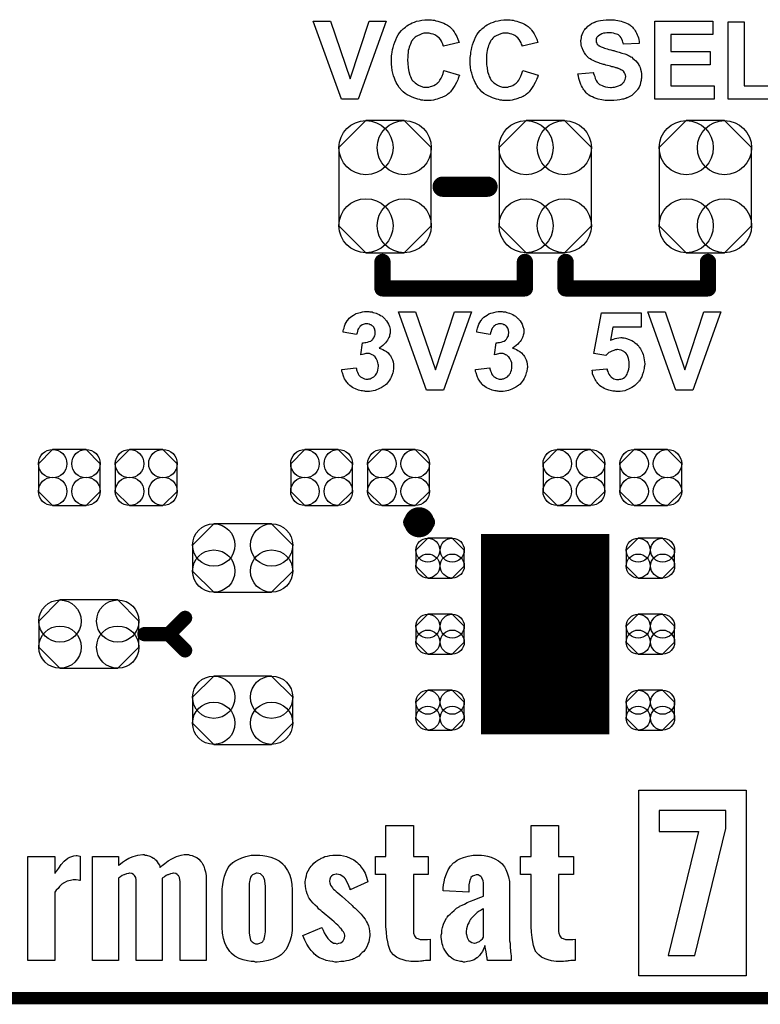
# Model space of a CAD drawing. Extents: x -0.07 to 0.95, y -0.15 to 2.1.
# Tile 2 of 23: x 0.19 to 0.56, y -0.15 to 0.33. Entities that reach past the tile are written whole.
import ezdxf

# ---------------------------------------------------------------- set-up
doc = ezdxf.new("R2010")
doc.units = 0
doc.layers.get('0').update_dxf_attribs({"linetype": 'CONTINUOUS'})
for name, color, linetype in [('gko', 6, 'CONTINUOUS'), ('gto', 2, 'CONTINUOUS'), ('gts', 1, 'CONTINUOUS')]:
    doc.layers.add(name, color=color, linetype=linetype)

# ---------------------------------------------------------------- blocks, each defined once
blk = doc.blocks.new('D38')
at = {"const_width": 0.005}
blk.add_lwpolyline([(-0.0025, 0, 1), (0.0025, 0, 1)], format="xyb", close=True, dxfattribs=at)
blk = doc.blocks.new('D79')
at = {"const_width": 0.00395}
blk.add_lwpolyline([(-0.001975, 0, 1), (0.001975, 0, 1)], format="xyb", close=True, dxfattribs=at)
blk = doc.blocks.new('D81')
at = {"const_width": 0.004}
blk.add_lwpolyline([(-0.002, 0, 1), (0.002, 0, 1)], format="xyb", close=True, dxfattribs=at)
blk = doc.blocks.new('D82')
at = {"const_width": 0.0035}
blk.add_lwpolyline([(-0.00175, 0, 1), (0.00175, 0, 1)], format="xyb", close=True, dxfattribs=at)
blk = doc.blocks.new('D54')
at = {"const_width": 0.0984}
blk.add_lwpolyline([(-0.0315, 0), (0.0315, 0)], dxfattribs=at)
blk = doc.blocks.new('D84')
blk.add_lwpolyline([(-0.0152, 0.0068), (-0.0152, -0.0068), (-0.0082, -0.0138), (0.0082, -0.0138), (0.0152, -0.0068), (0.0152, 0.0068), (0.0082, 0.0138), (-0.0082, 0.0138)], close=True)
for centre in [(-0.0082, 0.0068), (0.0082, 0.0068), (-0.0082, -0.0068), (0.0082, -0.0068)]:
    blk.add_circle(centre, 0.007)
blk = doc.blocks.new('D87')
blk.add_lwpolyline([(-0.0142, -0.0168), (0.0142, -0.0168), (0.0246, -0.0064), (0.0246, 0.0064), (0.0142, 0.0168), (-0.0142, 0.0168), (-0.0246, 0.0064), (-0.0246, -0.0064)], close=True)
for centre in [(-0.0142, 0.0064), (0.0142, 0.0064), (-0.0142, -0.0064), (0.0142, -0.0064)]:
    blk.add_circle(centre, 0.0104)
blk = doc.blocks.new('D88')
blk.add_lwpolyline([(-0.006, -0.0098), (0.006, -0.0098), (0.0119, -0.0039), (0.0119, 0.0039), (0.006, 0.0098), (-0.006, 0.0098), (-0.0119, 0.0039), (-0.0119, -0.0039)], close=True)
for centre in [(-0.006, 0.0039), (0.006, 0.0039), (-0.006, -0.0039), (0.006, -0.0039)]:
    blk.add_circle(centre, 0.0059)
blk = doc.blocks.new('D89')
blk.add_lwpolyline([(-0.0227, 0.0192), (-0.0227, -0.0192), (-0.0094, -0.0325), (0.0094, -0.0325), (0.0227, -0.0192), (0.0227, 0.0192), (0.0094, 0.0325), (-0.0094, 0.0325)], close=True)
for centre in [(-0.0094, 0.0192), (0.0094, 0.0192), (-0.0094, -0.0192), (0.0094, -0.0192)]:
    blk.add_circle(centre, 0.0133)

msp = doc.modelspace()

# ---------------------------------------------------------------- linework, layer by layer
at = {"layer": 'gko', "color": 6, "const_width": 0.006}
msp.add_lwpolyline([(-0.05, -0.15), (0.85, -0.15)], dxfattribs=at)
at = {"layer": 'gto', "color": 2}
for points in [[(0.3581, 0.292), (0.3498, 0.292), (0.336, 0.3304), (0.3444, 0.3304), (0.3541, 0.302), (0.3635, 0.3304), (0.3718, 0.3304), (0.3581, 0.292)], [(0.3934, 0.3311), (0.3941, 0.331), (0.3947, 0.3309), (0.3955, 0.3308), (0.3963, 0.3306), (0.3972, 0.3304), (0.3982, 0.3301), (0.3991, 0.3298), (0.4001, 0.3294), (0.401, 0.3289), (0.4019, 0.3284), (0.4029, 0.3277), (0.4037, 0.327), (0.4038, 0.327), (0.4038, 0.3269), (0.404, 0.3267), (0.4042, 0.3265), (0.4044, 0.3262), (0.4046, 0.3259), (0.4052, 0.3251), (0.4058, 0.3241), (0.4065, 0.3229), (0.4071, 0.3215), (0.4077, 0.3199), (0.4, 0.3181), (0.4, 0.3181), (0.3999, 0.3182), (0.3999, 0.3184), (0.3998, 0.3186), (0.3997, 0.3191), (0.3994, 0.3198), (0.399, 0.3205), (0.3985, 0.3213), (0.3978, 0.3221), (0.3971, 0.3227), (0.397, 0.3228), (0.3967, 0.323), (0.3963, 0.3233), (0.3957, 0.3236), (0.3949, 0.324), (0.394, 0.3242), (0.393, 0.3245), (0.3919, 0.3245), (0.3915, 0.3245), (0.3912, 0.3245), (0.3908, 0.3244), (0.3904, 0.3244), (0.3894, 0.3241), (0.3883, 0.3237), (0.3872, 0.3232), (0.3866, 0.3229), (0.386, 0.3225), (0.3855, 0.322), (0.385, 0.3214), (0.385, 0.3214), (0.3848, 0.3212), (0.3847, 0.3211), (0.3846, 0.3208), (0.3843, 0.3205), (0.3841, 0.3201), (0.3839, 0.3196), (0.3837, 0.319), (0.3834, 0.3184), (0.3832, 0.3176), (0.383, 0.3168), (0.3827, 0.3159), (0.3826, 0.3149), (0.3825, 0.3139), (0.3824, 0.3127), (0.3823, 0.3114), (0.3823, 0.3114), (0.3823, 0.3111), (0.3823, 0.3107), (0.3824, 0.3103), (0.3824, 0.3096), (0.3825, 0.3089), (0.3826, 0.3082), (0.3827, 0.3074), (0.383, 0.3057), (0.3835, 0.3039), (0.3837, 0.3031), (0.3841, 0.3023), (0.3845, 0.3016), (0.385, 0.301), (0.385, 0.3009), (0.3851, 0.3009), (0.3852, 0.3007), (0.3855, 0.3005), (0.386, 0.3), (0.3868, 0.2995), (0.3877, 0.2989), (0.3889, 0.2984), (0.3902, 0.298), (0.3909, 0.298), (0.3917, 0.2979), (0.392, 0.2979), (0.3922, 0.298), (0.3928, 0.298), (0.3936, 0.2982), (0.3943, 0.2984), (0.3952, 0.2988), (0.3961, 0.2992), (0.397, 0.2999), (0.3971, 0.3), (0.3974, 0.3003), (0.3978, 0.3007), (0.3982, 0.3014), (0.3988, 0.3023), (0.3993, 0.3033), (0.3998, 0.3046), (0.4002, 0.3061), (0.4078, 0.3038), (0.4078, 0.3037), (0.4077, 0.3035), (0.4076, 0.3032), (0.4074, 0.3027), (0.4072, 0.3022), (0.407, 0.3016), (0.4067, 0.3009), (0.4064, 0.3002), (0.4056, 0.2987), (0.4046, 0.2972), (0.4034, 0.2957), (0.4027, 0.295), (0.402, 0.2944), (0.4019, 0.2943), (0.4018, 0.2943), (0.4016, 0.2941), (0.4013, 0.2939), (0.4009, 0.2937), (0.4004, 0.2934), (0.3998, 0.2932), (0.3992, 0.2929), (0.3985, 0.2926), (0.3977, 0.2923), (0.3969, 0.2921), (0.396, 0.2918), (0.3951, 0.2916), (0.394, 0.2914), (0.3929, 0.2914), (0.3918, 0.2913), (0.3914, 0.2913), (0.3911, 0.2914), (0.3905, 0.2914), (0.3899, 0.2915), (0.3891, 0.2916), (0.3883, 0.2918), (0.3873, 0.292), (0.3864, 0.2923), (0.3854, 0.2926), (0.3843, 0.2931), (0.3833, 0.2936), (0.3822, 0.2941), (0.3812, 0.2948), (0.3802, 0.2956), (0.3792, 0.2966), (0.3792, 0.2966), (0.379, 0.2968), (0.3788, 0.2971), (0.3785, 0.2975), (0.3781, 0.298), (0.3777, 0.2987), (0.3772, 0.2994), (0.3768, 0.3003), (0.3763, 0.3013), (0.3759, 0.3023), (0.3755, 0.3035), (0.3751, 0.3048), (0.3748, 0.3062), (0.3746, 0.3077), (0.3744, 0.3092), (0.3744, 0.3109), (0.3744, 0.3109), (0.3744, 0.311), (0.3744, 0.3113), (0.3744, 0.3118), (0.3744, 0.3125), (0.3745, 0.3133), (0.3746, 0.3142), (0.3747, 0.3152), (0.375, 0.3164), (0.3752, 0.3175), (0.3756, 0.3188), (0.376, 0.32), (0.3765, 0.3212), (0.377, 0.3225), (0.3777, 0.3236), (0.3784, 0.3247), (0.3793, 0.3258), (0.3793, 0.3259), (0.3795, 0.326), (0.3798, 0.3263), (0.3802, 0.3266), (0.3807, 0.327), (0.3813, 0.3275), (0.382, 0.328), (0.3828, 0.3285), (0.3837, 0.329), (0.3846, 0.3295), (0.3857, 0.3299), (0.3868, 0.3303), (0.3881, 0.3306), (0.3894, 0.3309), (0.3908, 0.3311), (0.3923, 0.3311), (0.3929, 0.3311), (0.3934, 0.3311)], [(0.4322, 0.3311), (0.4328, 0.331), (0.4335, 0.3309), (0.4342, 0.3308), (0.4351, 0.3306), (0.436, 0.3304), (0.4369, 0.3301), (0.4378, 0.3298), (0.4388, 0.3294), (0.4398, 0.3289), (0.4407, 0.3284), (0.4416, 0.3277), (0.4424, 0.327), (0.4425, 0.327), (0.4426, 0.3269), (0.4427, 0.3267), (0.4429, 0.3265), (0.4431, 0.3262), (0.4433, 0.3259), (0.4439, 0.3251), (0.4446, 0.3241), (0.4452, 0.3229), (0.4458, 0.3215), (0.4464, 0.3199), (0.4387, 0.3181), (0.4387, 0.3181), (0.4387, 0.3182), (0.4387, 0.3184), (0.4386, 0.3186), (0.4384, 0.3191), (0.4381, 0.3198), (0.4377, 0.3205), (0.4372, 0.3213), (0.4366, 0.3221), (0.4358, 0.3227), (0.4357, 0.3228), (0.4355, 0.323), (0.435, 0.3233), (0.4344, 0.3236), (0.4336, 0.324), (0.4327, 0.3242), (0.4317, 0.3245), (0.4306, 0.3245), (0.4302, 0.3245), (0.4299, 0.3245), (0.4296, 0.3244), (0.4291, 0.3244), (0.4282, 0.3241), (0.4271, 0.3237), (0.4259, 0.3232), (0.4253, 0.3229), (0.4247, 0.3225), (0.4242, 0.322), (0.4237, 0.3214), (0.4237, 0.3214), (0.4236, 0.3212), (0.4235, 0.3211), (0.4233, 0.3208), (0.4231, 0.3205), (0.4229, 0.3201), (0.4226, 0.3196), (0.4224, 0.319), (0.4221, 0.3184), (0.4219, 0.3176), (0.4217, 0.3168), (0.4215, 0.3159), (0.4213, 0.3149), (0.4212, 0.3139), (0.4211, 0.3127), (0.4211, 0.3114), (0.4211, 0.3114), (0.4211, 0.3111), (0.4211, 0.3107), (0.4211, 0.3103), (0.4211, 0.3096), (0.4212, 0.3089), (0.4213, 0.3082), (0.4214, 0.3074), (0.4217, 0.3057), (0.4222, 0.3039), (0.4225, 0.3031), (0.4229, 0.3023), (0.4232, 0.3016), (0.4237, 0.301), (0.4237, 0.3009), (0.4238, 0.3009), (0.424, 0.3007), (0.4242, 0.3005), (0.4247, 0.3), (0.4255, 0.2995), (0.4265, 0.2989), (0.4276, 0.2984), (0.429, 0.298), (0.4297, 0.298), (0.4305, 0.2979), (0.4307, 0.2979), (0.431, 0.298), (0.4316, 0.298), (0.4323, 0.2982), (0.4331, 0.2984), (0.434, 0.2988), (0.4348, 0.2992), (0.4357, 0.2999), (0.4358, 0.3), (0.4361, 0.3003), (0.4365, 0.3007), (0.437, 0.3014), (0.4375, 0.3023), (0.438, 0.3033), (0.4385, 0.3046), (0.439, 0.3061), (0.4465, 0.3038), (0.4465, 0.3037), (0.4464, 0.3035), (0.4463, 0.3032), (0.4462, 0.3027), (0.4459, 0.3022), (0.4457, 0.3016), (0.4454, 0.3009), (0.4451, 0.3002), (0.4443, 0.2987), (0.4433, 0.2972), (0.4421, 0.2957), (0.4414, 0.295), (0.4407, 0.2944), (0.4407, 0.2943), (0.4406, 0.2943), (0.4403, 0.2941), (0.44, 0.2939), (0.4396, 0.2937), (0.4391, 0.2934), (0.4386, 0.2932), (0.438, 0.2929), (0.4372, 0.2926), (0.4365, 0.2923), (0.4356, 0.2921), (0.4347, 0.2918), (0.4338, 0.2916), (0.4327, 0.2914), (0.4317, 0.2914), (0.4305, 0.2913), (0.4302, 0.2913), (0.4298, 0.2914), (0.4292, 0.2914), (0.4286, 0.2915), (0.4279, 0.2916), (0.427, 0.2918), (0.4261, 0.292), (0.4251, 0.2923), (0.4241, 0.2926), (0.4231, 0.2931), (0.422, 0.2936), (0.421, 0.2941), (0.4199, 0.2948), (0.4189, 0.2956), (0.418, 0.2966), (0.4179, 0.2966), (0.4178, 0.2968), (0.4175, 0.2971), (0.4172, 0.2975), (0.4169, 0.298), (0.4164, 0.2987), (0.416, 0.2994), (0.4155, 0.3003), (0.4151, 0.3013), (0.4146, 0.3023), (0.4142, 0.3035), (0.4139, 0.3048), (0.4135, 0.3062), (0.4133, 0.3077), (0.4131, 0.3092), (0.4131, 0.3109), (0.4131, 0.3109), (0.4131, 0.311), (0.4131, 0.3113), (0.4131, 0.3118), (0.4131, 0.3125), (0.4133, 0.3133), (0.4134, 0.3142), (0.4135, 0.3152), (0.4137, 0.3164), (0.414, 0.3175), (0.4143, 0.3188), (0.4147, 0.32), (0.4152, 0.3212), (0.4158, 0.3225), (0.4164, 0.3236), (0.4171, 0.3247), (0.418, 0.3258), (0.4181, 0.3259), (0.4183, 0.326), (0.4185, 0.3263), (0.4189, 0.3266), (0.4194, 0.327), (0.42, 0.3275), (0.4207, 0.328), (0.4215, 0.3285), (0.4224, 0.329), (0.4234, 0.3295), (0.4245, 0.3299), (0.4256, 0.3303), (0.4269, 0.3306), (0.4281, 0.3309), (0.4296, 0.3311), (0.431, 0.3311), (0.4317, 0.3311), (0.4322, 0.3311)], [(0.4827, 0.3311), (0.4833, 0.331), (0.484, 0.331), (0.4847, 0.3309), (0.4856, 0.3307), (0.4873, 0.3304), (0.4882, 0.3301), (0.4891, 0.3298), (0.49, 0.3294), (0.4908, 0.329), (0.4916, 0.3285), (0.4923, 0.3279), (0.4924, 0.3279), (0.4925, 0.3277), (0.4927, 0.3276), (0.4929, 0.3274), (0.4932, 0.327), (0.4935, 0.3266), (0.4938, 0.3262), (0.4942, 0.3257), (0.4946, 0.3251), (0.4949, 0.3245), (0.4952, 0.3237), (0.4955, 0.323), (0.4958, 0.3222), (0.496, 0.3213), (0.4962, 0.3204), (0.4962, 0.3194), (0.4885, 0.3191), (0.4885, 0.3192), (0.4885, 0.3192), (0.4883, 0.3196), (0.4882, 0.3201), (0.488, 0.3207), (0.4877, 0.3215), (0.4873, 0.3221), (0.4868, 0.3228), (0.4863, 0.3234), (0.4862, 0.3234), (0.486, 0.3236), (0.4856, 0.3238), (0.4851, 0.324), (0.4844, 0.3242), (0.4836, 0.3245), (0.4826, 0.3246), (0.4814, 0.3247), (0.4809, 0.3247), (0.4802, 0.3246), (0.4795, 0.3245), (0.4787, 0.3244), (0.4778, 0.3241), (0.477, 0.3237), (0.4762, 0.3232), (0.4761, 0.3232), (0.476, 0.3231), (0.4758, 0.3229), (0.4756, 0.3226), (0.4754, 0.3223), (0.4751, 0.3219), (0.475, 0.3214), (0.475, 0.3209), (0.475, 0.3208), (0.475, 0.3206), (0.475, 0.3204), (0.4751, 0.3201), (0.4753, 0.3197), (0.4754, 0.3193), (0.4757, 0.3189), (0.4761, 0.3185), (0.4761, 0.3185), (0.4764, 0.3183), (0.4766, 0.3182), (0.4769, 0.3181), (0.4771, 0.3179), (0.4775, 0.3178), (0.478, 0.3176), (0.4785, 0.3174), (0.4791, 0.3171), (0.4797, 0.3169), (0.4805, 0.3167), (0.4813, 0.3165), (0.4822, 0.3163), (0.4832, 0.316), (0.4832, 0.316), (0.4835, 0.3159), (0.4837, 0.3159), (0.4841, 0.3158), (0.4846, 0.3156), (0.4851, 0.3155), (0.4857, 0.3153), (0.4863, 0.3151), (0.4877, 0.3147), (0.4891, 0.3143), (0.4904, 0.3138), (0.491, 0.3135), (0.4915, 0.3132), (0.4916, 0.3132), (0.4916, 0.3131), (0.492, 0.3129), (0.4925, 0.3126), (0.4931, 0.3121), (0.4937, 0.3116), (0.4945, 0.3109), (0.4952, 0.3101), (0.4958, 0.3093), (0.4958, 0.3091), (0.496, 0.3088), (0.4963, 0.3083), (0.4966, 0.3076), (0.4968, 0.3067), (0.4971, 0.3057), (0.4973, 0.3045), (0.4973, 0.3032), (0.4973, 0.3031), (0.4973, 0.303), (0.4973, 0.3028), (0.4973, 0.3026), (0.4973, 0.3023), (0.4972, 0.3019), (0.4971, 0.3012), (0.4969, 0.3002), (0.4966, 0.2991), (0.4961, 0.298), (0.4955, 0.2969), (0.4955, 0.2969), (0.4953, 0.2968), (0.4951, 0.2965), (0.4947, 0.2959), (0.4941, 0.2953), (0.4934, 0.2946), (0.4925, 0.2939), (0.4915, 0.2933), (0.4902, 0.2927), (0.4902, 0.2927), (0.4901, 0.2926), (0.4899, 0.2926), (0.4896, 0.2924), (0.4893, 0.2923), (0.4889, 0.2922), (0.4885, 0.2921), (0.488, 0.292), (0.4873, 0.2918), (0.4867, 0.2917), (0.4853, 0.2915), (0.4837, 0.2913), (0.4819, 0.2913), (0.4812, 0.2913), (0.4807, 0.2913), (0.4801, 0.2914), (0.4794, 0.2914), (0.4786, 0.2916), (0.4778, 0.2917), (0.476, 0.2921), (0.475, 0.2924), (0.4741, 0.2927), (0.4732, 0.2931), (0.4723, 0.2935), (0.4715, 0.294), (0.4707, 0.2946), (0.4706, 0.2947), (0.4705, 0.2948), (0.4703, 0.2949), (0.4701, 0.2952), (0.4698, 0.2956), (0.4694, 0.2961), (0.469, 0.2966), (0.4686, 0.2971), (0.4683, 0.2978), (0.4679, 0.2985), (0.4675, 0.2993), (0.4671, 0.3002), (0.4668, 0.3012), (0.4665, 0.3022), (0.4663, 0.3033), (0.4661, 0.3045), (0.4736, 0.3052), (0.4736, 0.3052), (0.4737, 0.305), (0.4737, 0.3048), (0.4738, 0.3046), (0.474, 0.3039), (0.4743, 0.3031), (0.4746, 0.3022), (0.4751, 0.3012), (0.4756, 0.3004), (0.4764, 0.2996), (0.4765, 0.2995), (0.4767, 0.2993), (0.4772, 0.299), (0.4779, 0.2987), (0.4787, 0.2984), (0.4796, 0.2981), (0.4807, 0.2979), (0.482, 0.2978), (0.4826, 0.2978), (0.4833, 0.2979), (0.4841, 0.298), (0.485, 0.2982), (0.486, 0.2985), (0.4868, 0.2989), (0.4876, 0.2994), (0.4877, 0.2994), (0.488, 0.2997), (0.4882, 0.3), (0.4886, 0.3004), (0.489, 0.301), (0.4893, 0.3017), (0.4895, 0.3023), (0.4896, 0.3031), (0.4896, 0.3032), (0.4896, 0.3033), (0.4895, 0.3036), (0.4895, 0.3039), (0.4893, 0.3043), (0.4892, 0.3047), (0.489, 0.305), (0.4887, 0.3054), (0.4887, 0.3055), (0.4886, 0.3056), (0.4884, 0.3058), (0.4881, 0.306), (0.4877, 0.3063), (0.4872, 0.3065), (0.4867, 0.3068), (0.486, 0.3071), (0.4859, 0.3071), (0.4857, 0.3072), (0.4853, 0.3073), (0.485, 0.3074), (0.4847, 0.3075), (0.4843, 0.3076), (0.4839, 0.3078), (0.4834, 0.3079), (0.4828, 0.308), (0.4821, 0.3082), (0.4814, 0.3084), (0.4806, 0.3086), (0.4797, 0.3088), (0.4797, 0.3088), (0.4795, 0.3089), (0.4791, 0.309), (0.4787, 0.3091), (0.4782, 0.3093), (0.4776, 0.3094), (0.477, 0.3096), (0.4763, 0.3099), (0.4749, 0.3104), (0.4735, 0.3111), (0.4728, 0.3114), (0.4721, 0.3118), (0.4715, 0.3122), (0.471, 0.3126), (0.471, 0.3126), (0.4709, 0.3128), (0.4707, 0.3129), (0.4705, 0.3131), (0.4702, 0.3135), (0.4699, 0.3139), (0.4696, 0.3143), (0.4693, 0.3148), (0.4686, 0.3159), (0.4681, 0.3173), (0.4679, 0.318), (0.4677, 0.3187), (0.4676, 0.3195), (0.4675, 0.3204), (0.4675, 0.3204), (0.4675, 0.3205), (0.4675, 0.3206), (0.4675, 0.3209), (0.4676, 0.3214), (0.4678, 0.3221), (0.4679, 0.323), (0.4682, 0.3239), (0.4686, 0.3249), (0.4691, 0.3259), (0.4691, 0.3259), (0.4692, 0.326), (0.4695, 0.3263), (0.4698, 0.3267), (0.4704, 0.3273), (0.471, 0.3279), (0.4719, 0.3286), (0.4728, 0.3292), (0.4739, 0.3297), (0.474, 0.3297), (0.4741, 0.3298), (0.4743, 0.3299), (0.4745, 0.33), (0.4748, 0.3301), (0.4751, 0.3302), (0.4756, 0.3303), (0.4761, 0.3305), (0.4772, 0.3307), (0.4785, 0.3309), (0.4799, 0.3311), (0.4815, 0.3311), (0.4822, 0.3311), (0.4827, 0.3311)], [(0.5324, 0.3239), (0.5117, 0.3239), (0.5117, 0.3154), (0.531, 0.3154), (0.531, 0.3089), (0.5117, 0.3089), (0.5117, 0.2985), (0.5331, 0.2985), (0.5331, 0.292), (0.5039, 0.292), (0.5039, 0.3304), (0.5324, 0.3304), (0.5324, 0.3239)], [(0.5477, 0.2985), (0.567, 0.2985), (0.567, 0.292), (0.5399, 0.292), (0.5399, 0.3301), (0.5477, 0.3301), (0.5477, 0.2985)], [(0.3633, 0.1876), (0.3638, 0.1875), (0.3643, 0.1875), (0.3649, 0.1874), (0.3655, 0.1872), (0.3669, 0.1868), (0.3676, 0.1865), (0.3684, 0.1861), (0.3691, 0.1857), (0.3698, 0.1853), (0.3705, 0.1847), (0.3711, 0.1841), (0.3711, 0.1841), (0.3712, 0.184), (0.3714, 0.1839), (0.3715, 0.1836), (0.372, 0.1831), (0.3725, 0.1823), (0.373, 0.1814), (0.3734, 0.1802), (0.3737, 0.179), (0.3738, 0.1784), (0.3738, 0.1777), (0.3738, 0.1777), (0.3738, 0.1775), (0.3738, 0.1772), (0.3737, 0.1769), (0.3736, 0.1765), (0.3735, 0.176), (0.3734, 0.1754), (0.3731, 0.1748), (0.3728, 0.1742), (0.3725, 0.1735), (0.372, 0.1729), (0.3715, 0.1722), (0.3708, 0.1715), (0.3701, 0.1709), (0.3693, 0.1703), (0.3683, 0.1696), (0.3683, 0.1696), (0.3684, 0.1696), (0.3686, 0.1696), (0.3688, 0.1695), (0.3694, 0.1693), (0.3701, 0.169), (0.371, 0.1685), (0.3719, 0.168), (0.3728, 0.1673), (0.3735, 0.1664), (0.3736, 0.1663), (0.3739, 0.166), (0.3741, 0.1655), (0.3745, 0.1648), (0.3749, 0.1639), (0.3752, 0.1629), (0.3754, 0.1618), (0.3755, 0.1605), (0.3755, 0.1604), (0.3755, 0.1603), (0.3755, 0.16), (0.3755, 0.1597), (0.3754, 0.1592), (0.3753, 0.1587), (0.3752, 0.1581), (0.3751, 0.1575), (0.3746, 0.1562), (0.3743, 0.1554), (0.374, 0.1547), (0.3735, 0.1539), (0.373, 0.1532), (0.3725, 0.1525), (0.3718, 0.1518), (0.3718, 0.1518), (0.3716, 0.1517), (0.3714, 0.1515), (0.3711, 0.1513), (0.3708, 0.151), (0.3704, 0.1507), (0.3698, 0.1504), (0.3693, 0.1501), (0.3686, 0.1497), (0.3679, 0.1494), (0.3671, 0.1491), (0.3664, 0.1488), (0.3655, 0.1486), (0.3646, 0.1484), (0.3636, 0.1483), (0.3626, 0.1483), (0.3621, 0.1483), (0.3617, 0.1483), (0.3613, 0.1484), (0.3608, 0.1484), (0.3602, 0.1486), (0.3595, 0.1487), (0.3582, 0.149), (0.3568, 0.1496), (0.356, 0.1499), (0.3553, 0.1503), (0.3546, 0.1508), (0.3539, 0.1513), (0.3539, 0.1513), (0.3538, 0.1514), (0.3536, 0.1516), (0.3534, 0.1518), (0.3531, 0.1521), (0.3528, 0.1525), (0.3525, 0.1529), (0.3522, 0.1534), (0.3518, 0.1539), (0.3514, 0.1545), (0.3508, 0.1558), (0.3503, 0.1574), (0.3501, 0.1582), (0.35, 0.1591), (0.3571, 0.16), (0.3571, 0.1599), (0.3571, 0.1599), (0.3572, 0.1595), (0.3573, 0.159), (0.3574, 0.1584), (0.3577, 0.1578), (0.358, 0.157), (0.3584, 0.1564), (0.3589, 0.1558), (0.359, 0.1557), (0.3592, 0.1555), (0.3595, 0.1553), (0.3599, 0.1551), (0.3605, 0.1548), (0.3611, 0.1546), (0.3618, 0.1544), (0.3625, 0.1544), (0.3627, 0.1544), (0.3629, 0.1544), (0.3633, 0.1545), (0.3639, 0.1546), (0.3645, 0.1548), (0.3651, 0.1551), (0.3658, 0.1555), (0.3664, 0.1561), (0.3664, 0.1562), (0.3666, 0.1564), (0.3669, 0.1568), (0.3672, 0.1573), (0.3675, 0.158), (0.3678, 0.1588), (0.3679, 0.1598), (0.368, 0.1608), (0.368, 0.1609), (0.368, 0.1609), (0.368, 0.1613), (0.3679, 0.1618), (0.3678, 0.1624), (0.3676, 0.1632), (0.3673, 0.1639), (0.3669, 0.1646), (0.3664, 0.1653), (0.3664, 0.1653), (0.3662, 0.1655), (0.3658, 0.1658), (0.3654, 0.1661), (0.3649, 0.1664), (0.3643, 0.1666), (0.3636, 0.1669), (0.3628, 0.1669), (0.3623, 0.1669), (0.3619, 0.1669), (0.3614, 0.1668), (0.3608, 0.1667), (0.3602, 0.1665), (0.3594, 0.1664), (0.3602, 0.1723), (0.3607, 0.1723), (0.3613, 0.1724), (0.3619, 0.1724), (0.3627, 0.1726), (0.3634, 0.1728), (0.3642, 0.1731), (0.3648, 0.1736), (0.3649, 0.1736), (0.3651, 0.1739), (0.3653, 0.1741), (0.3657, 0.1746), (0.3659, 0.1751), (0.3662, 0.1757), (0.3664, 0.1764), (0.3664, 0.1772), (0.3664, 0.1774), (0.3664, 0.1776), (0.3664, 0.1779), (0.3663, 0.1784), (0.3662, 0.1789), (0.3659, 0.1794), (0.3657, 0.1799), (0.3653, 0.1804), (0.3652, 0.1804), (0.365, 0.1805), (0.3648, 0.1807), (0.3644, 0.181), (0.364, 0.1811), (0.3635, 0.1814), (0.3628, 0.1815), (0.3622, 0.1815), (0.3618, 0.1815), (0.3615, 0.1815), (0.361, 0.1814), (0.3605, 0.1812), (0.36, 0.181), (0.3594, 0.1806), (0.3589, 0.1802), (0.3589, 0.1801), (0.3587, 0.18), (0.3585, 0.1796), (0.3582, 0.1792), (0.3579, 0.1787), (0.3577, 0.178), (0.3575, 0.1772), (0.3573, 0.1764), (0.3506, 0.1775), (0.3506, 0.1775), (0.3506, 0.1776), (0.3506, 0.1778), (0.3507, 0.1781), (0.3508, 0.1787), (0.3511, 0.1795), (0.3514, 0.1804), (0.3517, 0.1814), (0.3522, 0.1822), (0.3527, 0.1831), (0.3527, 0.1832), (0.3529, 0.1834), (0.3533, 0.1838), (0.3537, 0.1843), (0.3543, 0.1848), (0.3549, 0.1854), (0.3558, 0.1859), (0.3567, 0.1864), (0.3567, 0.1864), (0.3568, 0.1865), (0.3571, 0.1866), (0.3577, 0.1868), (0.3583, 0.187), (0.3592, 0.1872), (0.3602, 0.1875), (0.3612, 0.1876), (0.3624, 0.1876), (0.3629, 0.1876), (0.3633, 0.1876)], [(0.4, 0.149), (0.3916, 0.149), (0.3779, 0.1874), (0.3862, 0.1874), (0.396, 0.159), (0.4054, 0.1874), (0.4137, 0.1874), (0.4, 0.149)], [(0.4289, 0.1876), (0.4294, 0.1875), (0.4299, 0.1875), (0.4305, 0.1874), (0.4311, 0.1872), (0.4325, 0.1868), (0.4333, 0.1865), (0.434, 0.1861), (0.4347, 0.1857), (0.4354, 0.1853), (0.4361, 0.1847), (0.4367, 0.1841), (0.4368, 0.1841), (0.4369, 0.184), (0.437, 0.1839), (0.4372, 0.1836), (0.4376, 0.1831), (0.4381, 0.1823), (0.4386, 0.1814), (0.439, 0.1802), (0.4394, 0.179), (0.4394, 0.1784), (0.4395, 0.1777), (0.4395, 0.1777), (0.4395, 0.1775), (0.4394, 0.1772), (0.4394, 0.1769), (0.4393, 0.1765), (0.4392, 0.176), (0.439, 0.1754), (0.4388, 0.1748), (0.4385, 0.1742), (0.4381, 0.1735), (0.4377, 0.1729), (0.4371, 0.1722), (0.4365, 0.1715), (0.4357, 0.1709), (0.4349, 0.1703), (0.4339, 0.1696), (0.434, 0.1696), (0.4341, 0.1696), (0.4342, 0.1696), (0.4345, 0.1695), (0.4351, 0.1693), (0.4358, 0.169), (0.4366, 0.1685), (0.4375, 0.168), (0.4384, 0.1673), (0.4392, 0.1664), (0.4393, 0.1663), (0.4395, 0.166), (0.4398, 0.1655), (0.4402, 0.1648), (0.4406, 0.1639), (0.4409, 0.1629), (0.4411, 0.1618), (0.4412, 0.1605), (0.4412, 0.1604), (0.4412, 0.1603), (0.4412, 0.16), (0.4411, 0.1597), (0.4411, 0.1592), (0.441, 0.1587), (0.4409, 0.1581), (0.4407, 0.1575), (0.4403, 0.1562), (0.44, 0.1554), (0.4396, 0.1547), (0.4392, 0.1539), (0.4387, 0.1532), (0.4381, 0.1525), (0.4375, 0.1518), (0.4374, 0.1518), (0.4373, 0.1517), (0.4371, 0.1515), (0.4368, 0.1513), (0.4364, 0.151), (0.436, 0.1507), (0.4355, 0.1504), (0.4349, 0.1501), (0.4343, 0.1497), (0.4336, 0.1494), (0.4328, 0.1491), (0.432, 0.1488), (0.4311, 0.1486), (0.4303, 0.1484), (0.4293, 0.1483), (0.4283, 0.1483), (0.4278, 0.1483), (0.4274, 0.1483), (0.4269, 0.1484), (0.4264, 0.1484), (0.4259, 0.1486), (0.4252, 0.1487), (0.4239, 0.149), (0.4224, 0.1496), (0.4217, 0.1499), (0.421, 0.1503), (0.4203, 0.1508), (0.4196, 0.1513), (0.4195, 0.1513), (0.4194, 0.1514), (0.4193, 0.1516), (0.419, 0.1518), (0.4188, 0.1521), (0.4185, 0.1525), (0.4182, 0.1529), (0.4178, 0.1534), (0.4175, 0.1539), (0.4171, 0.1545), (0.4165, 0.1558), (0.416, 0.1574), (0.4158, 0.1582), (0.4157, 0.1591), (0.4228, 0.16), (0.4228, 0.1599), (0.4228, 0.1599), (0.4228, 0.1595), (0.4229, 0.159), (0.4231, 0.1584), (0.4234, 0.1578), (0.4236, 0.157), (0.4241, 0.1564), (0.4246, 0.1558), (0.4246, 0.1557), (0.4249, 0.1555), (0.4252, 0.1553), (0.4256, 0.1551), (0.4261, 0.1548), (0.4268, 0.1546), (0.4274, 0.1544), (0.4282, 0.1544), (0.4283, 0.1544), (0.4286, 0.1544), (0.429, 0.1545), (0.4295, 0.1546), (0.4301, 0.1548), (0.4308, 0.1551), (0.4314, 0.1555), (0.432, 0.1561), (0.4321, 0.1562), (0.4323, 0.1564), (0.4325, 0.1568), (0.4329, 0.1573), (0.4331, 0.158), (0.4334, 0.1588), (0.4336, 0.1598), (0.4336, 0.1608), (0.4336, 0.1609), (0.4336, 0.1609), (0.4336, 0.1613), (0.4336, 0.1618), (0.4335, 0.1624), (0.4333, 0.1632), (0.433, 0.1639), (0.4326, 0.1646), (0.4321, 0.1653), (0.432, 0.1653), (0.4318, 0.1655), (0.4315, 0.1658), (0.4311, 0.1661), (0.4305, 0.1664), (0.4299, 0.1666), (0.4293, 0.1669), (0.4285, 0.1669), (0.4279, 0.1669), (0.4275, 0.1669), (0.427, 0.1668), (0.4264, 0.1667), (0.4258, 0.1665), (0.4251, 0.1664), (0.4259, 0.1723), (0.4264, 0.1723), (0.4269, 0.1724), (0.4276, 0.1724), (0.4283, 0.1726), (0.4291, 0.1728), (0.4298, 0.1731), (0.4305, 0.1736), (0.4305, 0.1736), (0.4308, 0.1739), (0.431, 0.1741), (0.4313, 0.1746), (0.4316, 0.1751), (0.4319, 0.1757), (0.432, 0.1764), (0.4321, 0.1772), (0.4321, 0.1774), (0.4321, 0.1776), (0.432, 0.1779), (0.4319, 0.1784), (0.4318, 0.1789), (0.4316, 0.1794), (0.4313, 0.1799), (0.4309, 0.1804), (0.4309, 0.1804), (0.4307, 0.1805), (0.4305, 0.1807), (0.4301, 0.181), (0.4296, 0.1811), (0.4291, 0.1814), (0.4285, 0.1815), (0.4278, 0.1815), (0.4275, 0.1815), (0.4271, 0.1815), (0.4267, 0.1814), (0.4262, 0.1812), (0.4256, 0.181), (0.4251, 0.1806), (0.4246, 0.1802), (0.4245, 0.1801), (0.4244, 0.18), (0.4241, 0.1796), (0.4239, 0.1792), (0.4236, 0.1787), (0.4234, 0.178), (0.4231, 0.1772), (0.423, 0.1764), (0.4162, 0.1775), (0.4162, 0.1775), (0.4163, 0.1776), (0.4163, 0.1778), (0.4163, 0.1781), (0.4165, 0.1787), (0.4167, 0.1795), (0.417, 0.1804), (0.4174, 0.1814), (0.4178, 0.1822), (0.4183, 0.1831), (0.4184, 0.1832), (0.4186, 0.1834), (0.4189, 0.1838), (0.4194, 0.1843), (0.4199, 0.1848), (0.4206, 0.1854), (0.4214, 0.1859), (0.4223, 0.1864), (0.4224, 0.1864), (0.4224, 0.1865), (0.4228, 0.1866), (0.4233, 0.1868), (0.424, 0.187), (0.4248, 0.1872), (0.4258, 0.1875), (0.4269, 0.1876), (0.428, 0.1876), (0.4285, 0.1876), (0.4289, 0.1876)], [(0.4971, 0.18), (0.4832, 0.18), (0.482, 0.1735), (0.4821, 0.1735), (0.4822, 0.1735), (0.4825, 0.1737), (0.483, 0.1739), (0.4836, 0.1741), (0.4844, 0.1744), (0.4852, 0.1745), (0.4862, 0.1747), (0.4871, 0.1748), (0.4876, 0.1748), (0.4879, 0.1747), (0.4883, 0.1746), (0.4888, 0.1746), (0.4894, 0.1745), (0.49, 0.1743), (0.4913, 0.1739), (0.492, 0.1736), (0.4926, 0.1733), (0.4934, 0.1728), (0.4941, 0.1723), (0.4948, 0.1718), (0.4954, 0.1711), (0.4955, 0.1711), (0.4956, 0.171), (0.4958, 0.1708), (0.496, 0.1705), (0.4962, 0.1701), (0.4965, 0.1697), (0.4968, 0.1692), (0.4971, 0.1686), (0.4975, 0.168), (0.4978, 0.1673), (0.4981, 0.1665), (0.4983, 0.1658), (0.4985, 0.1649), (0.4987, 0.1639), (0.4988, 0.1629), (0.4989, 0.1619), (0.4989, 0.1618), (0.4989, 0.1617), (0.4989, 0.1614), (0.4988, 0.1611), (0.4988, 0.1607), (0.4987, 0.1602), (0.4986, 0.1596), (0.4985, 0.159), (0.4982, 0.1577), (0.4977, 0.1563), (0.4974, 0.1555), (0.497, 0.1548), (0.4966, 0.154), (0.4961, 0.1533), (0.496, 0.1533), (0.4959, 0.1531), (0.4957, 0.1529), (0.4954, 0.1526), (0.495, 0.1522), (0.4945, 0.1517), (0.494, 0.1513), (0.4934, 0.1508), (0.4926, 0.1503), (0.4919, 0.1499), (0.491, 0.1494), (0.4901, 0.1491), (0.4891, 0.1487), (0.488, 0.1485), (0.4869, 0.1483), (0.4857, 0.1483), (0.4852, 0.1483), (0.4848, 0.1483), (0.4843, 0.1484), (0.4838, 0.1484), (0.4832, 0.1485), (0.4825, 0.1486), (0.4812, 0.1489), (0.4797, 0.1495), (0.479, 0.1498), (0.4783, 0.1502), (0.4776, 0.1506), (0.4769, 0.1511), (0.4769, 0.1512), (0.4768, 0.1512), (0.4766, 0.1514), (0.4764, 0.1516), (0.4762, 0.1519), (0.4758, 0.1523), (0.4756, 0.1527), (0.4752, 0.1531), (0.4748, 0.1537), (0.4745, 0.1542), (0.4739, 0.1555), (0.4733, 0.157), (0.4732, 0.1579), (0.473, 0.1588), (0.4803, 0.1595), (0.4803, 0.1594), (0.4804, 0.1592), (0.4805, 0.1587), (0.4807, 0.1581), (0.4809, 0.1575), (0.4812, 0.1568), (0.4817, 0.1562), (0.4822, 0.1556), (0.4822, 0.1555), (0.4824, 0.1554), (0.4828, 0.1552), (0.4832, 0.1549), (0.4837, 0.1546), (0.4843, 0.1544), (0.485, 0.1542), (0.4858, 0.1542), (0.4859, 0.1542), (0.4862, 0.1542), (0.4866, 0.1543), (0.4872, 0.1544), (0.4878, 0.1546), (0.4884, 0.1549), (0.4891, 0.1554), (0.4897, 0.156), (0.4898, 0.1562), (0.49, 0.1564), (0.4902, 0.1568), (0.4905, 0.1575), (0.4908, 0.1583), (0.4911, 0.1592), (0.4913, 0.1604), (0.4913, 0.1617), (0.4913, 0.1618), (0.4913, 0.1619), (0.4913, 0.162), (0.4913, 0.1623), (0.4913, 0.1629), (0.4911, 0.1637), (0.4909, 0.1646), (0.4906, 0.1655), (0.4903, 0.1663), (0.4897, 0.167), (0.4897, 0.1671), (0.4894, 0.1673), (0.489, 0.1676), (0.4886, 0.168), (0.488, 0.1683), (0.4873, 0.1686), (0.4864, 0.1688), (0.4855, 0.1689), (0.4852, 0.1689), (0.485, 0.1688), (0.4844, 0.1687), (0.4837, 0.1685), (0.4828, 0.1682), (0.4818, 0.1677), (0.4813, 0.1674), (0.4808, 0.167), (0.4803, 0.1665), (0.4798, 0.166), (0.4739, 0.1669), (0.4777, 0.1869), (0.4971, 0.1869), (0.4971, 0.18)], [(0.5226, 0.149), (0.5142, 0.149), (0.5005, 0.1874), (0.5089, 0.1874), (0.5186, 0.159), (0.528, 0.1874), (0.5363, 0.1874), (0.5226, 0.149)], [(0.5488, -0.139), (0.496, -0.139), (0.496, -0.0477), (0.5488, -0.0477), (0.5488, -0.139)], [(0.5388, -0.0577), (0.506, -0.0577), (0.506, -0.0681), (0.5254, -0.0681), (0.5104, -0.129), (0.5236, -0.129), (0.5388, -0.0665), (0.5388, -0.0577)], [(0.3852, -0.0804), (0.3925, -0.0804), (0.3925, -0.0892), (0.3852, -0.0892), (0.3852, -0.1168), (0.3852, -0.1169), (0.3852, -0.1172), (0.3853, -0.118), (0.3857, -0.1193), (0.3864, -0.1203), (0.3867, -0.1204), (0.3874, -0.1207), (0.3885, -0.1211), (0.3902, -0.1212), (0.3912, -0.1212), (0.3921, -0.1211), (0.3934, -0.1209), (0.3934, -0.1314), (0.3924, -0.1314), (0.3918, -0.1315), (0.3912, -0.1315), (0.3903, -0.1316), (0.3899, -0.1316), (0.3893, -0.1318), (0.3887, -0.1318), (0.3877, -0.1319), (0.3839, -0.1319), (0.383, -0.1318), (0.3817, -0.1316), (0.3802, -0.1312), (0.3785, -0.1307), (0.3769, -0.1298), (0.3755, -0.1287), (0.3742, -0.1273), (0.3741, -0.1271), (0.3738, -0.1265), (0.3734, -0.1255), (0.373, -0.1241), (0.3726, -0.1223), (0.3721, -0.1201), (0.3719, -0.1176), (0.3717, -0.1148), (0.3717, -0.0892), (0.3666, -0.0892), (0.3666, -0.0804), (0.3717, -0.0804), (0.3717, -0.0651), (0.3852, -0.0651), (0.3852, -0.0804)], [(0.4565, -0.0804), (0.4639, -0.0804), (0.4639, -0.0892), (0.4565, -0.0892), (0.4565, -0.1168), (0.4565, -0.1169), (0.4565, -0.1172), (0.4567, -0.118), (0.4571, -0.1193), (0.4578, -0.1203), (0.4581, -0.1204), (0.4588, -0.1207), (0.4599, -0.1211), (0.4615, -0.1212), (0.4625, -0.1212), (0.4635, -0.1211), (0.4647, -0.1209), (0.4647, -0.1314), (0.4637, -0.1314), (0.4632, -0.1315), (0.4625, -0.1315), (0.4617, -0.1316), (0.4612, -0.1316), (0.4607, -0.1318), (0.46, -0.1318), (0.459, -0.1319), (0.4553, -0.1319), (0.4543, -0.1318), (0.4531, -0.1316), (0.4515, -0.1312), (0.4499, -0.1307), (0.4482, -0.1298), (0.4468, -0.1287), (0.4456, -0.1273), (0.4454, -0.1271), (0.4451, -0.1265), (0.4447, -0.1255), (0.4443, -0.1241), (0.4439, -0.1223), (0.4435, -0.1201), (0.4432, -0.1176), (0.4431, -0.1148), (0.4431, -0.0892), (0.4379, -0.0892), (0.4379, -0.0804), (0.4431, -0.0804), (0.4431, -0.0651), (0.4565, -0.0651), (0.4565, -0.0804)], [(0.2206, -0.08), (0.2214, -0.0801), (0.2214, -0.0922), (0.2213, -0.0922), (0.2211, -0.0921), (0.2204, -0.0919), (0.2195, -0.0918), (0.2179, -0.0918), (0.2174, -0.0919), (0.2167, -0.0921), (0.215, -0.0925), (0.2132, -0.0935), (0.2131, -0.0935), (0.2128, -0.0937), (0.2124, -0.094), (0.2118, -0.0946), (0.2113, -0.0951), (0.2106, -0.096), (0.2097, -0.0968), (0.209, -0.0979), (0.209, -0.1314), (0.1957, -0.1314), (0.1957, -0.0804), (0.209, -0.0804), (0.209, -0.0886), (0.2093, -0.0883), (0.2095, -0.0879), (0.2099, -0.0874), (0.2109, -0.086), (0.2121, -0.0843), (0.2136, -0.0826), (0.2154, -0.0812), (0.2164, -0.0807), (0.2174, -0.0803), (0.2183, -0.08), (0.2195, -0.0799), (0.22, -0.0799), (0.2206, -0.08)], [(0.2754, -0.0796), (0.2764, -0.0799), (0.2775, -0.0803), (0.2787, -0.0808), (0.2798, -0.0817), (0.2808, -0.0828), (0.2809, -0.0829), (0.2812, -0.0833), (0.2816, -0.084), (0.2822, -0.0851), (0.2826, -0.0864), (0.283, -0.0879), (0.2833, -0.0897), (0.2834, -0.0918), (0.2834, -0.1314), (0.2705, -0.1314), (0.2705, -0.093), (0.2705, -0.0929), (0.2705, -0.0926), (0.2704, -0.0918), (0.2703, -0.0907), (0.2697, -0.0897), (0.2696, -0.0896), (0.2691, -0.0892), (0.2685, -0.0887), (0.2673, -0.0886), (0.2672, -0.0886), (0.2667, -0.0887), (0.2658, -0.0889), (0.2647, -0.0893), (0.2644, -0.0894), (0.2637, -0.0897), (0.2629, -0.0903), (0.2618, -0.091), (0.2618, -0.0918), (0.2618, -0.1314), (0.249, -0.1314), (0.249, -0.093), (0.249, -0.0929), (0.249, -0.0926), (0.2489, -0.0918), (0.2487, -0.0907), (0.2482, -0.0897), (0.2481, -0.0896), (0.2476, -0.0892), (0.2468, -0.0887), (0.2458, -0.0886), (0.2457, -0.0886), (0.2451, -0.0887), (0.2442, -0.0889), (0.2431, -0.0893), (0.2428, -0.0894), (0.2421, -0.0897), (0.2413, -0.0903), (0.2403, -0.091), (0.2403, -0.1314), (0.2274, -0.1314), (0.2274, -0.0804), (0.2403, -0.0804), (0.2403, -0.0847), (0.2406, -0.0844), (0.2413, -0.0839), (0.2422, -0.0831), (0.2437, -0.0821), (0.2454, -0.0811), (0.2475, -0.0803), (0.2497, -0.0797), (0.2522, -0.0794), (0.2528, -0.0794), (0.2533, -0.0796), (0.254, -0.0796), (0.2557, -0.0801), (0.2567, -0.0806), (0.2575, -0.0811), (0.2576, -0.0811), (0.2579, -0.0814), (0.2583, -0.0818), (0.2587, -0.0822), (0.2593, -0.0829), (0.2598, -0.0837), (0.2604, -0.0846), (0.2608, -0.0857), (0.2608, -0.0856), (0.2611, -0.0854), (0.2618, -0.0847), (0.263, -0.0837), (0.2646, -0.0825), (0.2665, -0.0814), (0.2687, -0.0804), (0.2711, -0.0797), (0.2725, -0.0794), (0.2746, -0.0794), (0.2754, -0.0796)], [(0.3112, -0.0799), (0.3131, -0.0801), (0.3151, -0.0807), (0.3172, -0.0814), (0.3193, -0.0825), (0.3211, -0.084), (0.3212, -0.0842), (0.3218, -0.0849), (0.3224, -0.0858), (0.3234, -0.0872), (0.3243, -0.089), (0.3249, -0.0912), (0.3255, -0.0939), (0.3256, -0.0968), (0.3256, -0.1151), (0.3256, -0.1153), (0.3256, -0.1155), (0.3256, -0.1159), (0.3256, -0.1165), (0.3254, -0.118), (0.3251, -0.1198), (0.3245, -0.1219), (0.3237, -0.124), (0.3226, -0.1261), (0.3211, -0.1279), (0.3209, -0.128), (0.3202, -0.1286), (0.3193, -0.1293), (0.3179, -0.13), (0.3161, -0.1308), (0.3138, -0.1315), (0.3113, -0.132), (0.3084, -0.1322), (0.3076, -0.1322), (0.307, -0.132), (0.3055, -0.1319), (0.3037, -0.1316), (0.3016, -0.1311), (0.2995, -0.1304), (0.2975, -0.1293), (0.2957, -0.1279), (0.2955, -0.1276), (0.295, -0.1271), (0.2943, -0.1261), (0.2934, -0.1246), (0.2926, -0.1228), (0.2919, -0.1207), (0.2914, -0.118), (0.2912, -0.1151), (0.2912, -0.0968), (0.2912, -0.0967), (0.2912, -0.0964), (0.2912, -0.096), (0.2914, -0.0954), (0.2915, -0.0939), (0.2918, -0.0921), (0.2923, -0.09), (0.2932, -0.0879), (0.2941, -0.0858), (0.2957, -0.084), (0.2959, -0.0839), (0.2965, -0.0833), (0.2975, -0.0826), (0.299, -0.0818), (0.3008, -0.081), (0.3029, -0.0803), (0.3055, -0.0797), (0.3084, -0.0796), (0.3098, -0.0796), (0.3112, -0.0799)], [(0.3494, -0.0797), (0.3508, -0.08), (0.3524, -0.0804), (0.3541, -0.0811), (0.3559, -0.0819), (0.3574, -0.0831), (0.3576, -0.0832), (0.3581, -0.0837), (0.3588, -0.0844), (0.3596, -0.0856), (0.3605, -0.0869), (0.3615, -0.0886), (0.3621, -0.0905), (0.3628, -0.0928), (0.3542, -0.0967), (0.3542, -0.0965), (0.3541, -0.0961), (0.3538, -0.0955), (0.3535, -0.0947), (0.3527, -0.093), (0.3516, -0.0912), (0.3515, -0.0911), (0.3513, -0.0908), (0.3505, -0.0901), (0.3492, -0.0893), (0.3484, -0.0892), (0.3476, -0.089), (0.3473, -0.089), (0.3466, -0.0892), (0.3458, -0.0894), (0.3449, -0.09), (0.3448, -0.0901), (0.3445, -0.0905), (0.3441, -0.0914), (0.344, -0.0924), (0.344, -0.0925), (0.344, -0.0926), (0.3441, -0.0933), (0.3445, -0.0944), (0.3454, -0.0957), (0.3455, -0.0958), (0.3456, -0.096), (0.346, -0.0964), (0.3466, -0.0968), (0.3472, -0.0975), (0.348, -0.0982), (0.3491, -0.099), (0.3502, -0.1), (0.3549, -0.1043), (0.3551, -0.1044), (0.3556, -0.105), (0.3565, -0.1057), (0.3574, -0.1065), (0.3584, -0.1076), (0.3595, -0.1087), (0.3605, -0.11), (0.3615, -0.1112), (0.3616, -0.1114), (0.3619, -0.1118), (0.3621, -0.1125), (0.3627, -0.1133), (0.3631, -0.1144), (0.3634, -0.1157), (0.3637, -0.1171), (0.3638, -0.1186), (0.3638, -0.1187), (0.3638, -0.1193), (0.3637, -0.1201), (0.3635, -0.1211), (0.3633, -0.1223), (0.3628, -0.1234), (0.3623, -0.1247), (0.3616, -0.1259), (0.3615, -0.1261), (0.3612, -0.1265), (0.3608, -0.1271), (0.3601, -0.1276), (0.3592, -0.1284), (0.3583, -0.1293), (0.3571, -0.13), (0.3559, -0.1307), (0.3558, -0.1307), (0.3552, -0.1309), (0.3545, -0.1311), (0.3535, -0.1314), (0.3523, -0.1316), (0.351, -0.1319), (0.3495, -0.132), (0.3478, -0.1322), (0.3467, -0.1322), (0.3456, -0.132), (0.3441, -0.1318), (0.3424, -0.1314), (0.3408, -0.1308), (0.339, -0.1301), (0.3373, -0.129), (0.3372, -0.1289), (0.3366, -0.1284), (0.3359, -0.1276), (0.3349, -0.1265), (0.334, -0.1252), (0.3329, -0.1234), (0.3319, -0.1215), (0.3309, -0.1191), (0.3402, -0.1153), (0.3402, -0.1154), (0.3404, -0.1155), (0.3405, -0.1159), (0.3408, -0.1165), (0.3413, -0.1178), (0.3422, -0.1191), (0.3431, -0.1207), (0.3444, -0.1219), (0.3452, -0.1225), (0.3459, -0.1229), (0.3467, -0.123), (0.3476, -0.1232), (0.3478, -0.1232), (0.3485, -0.123), (0.3495, -0.1228), (0.3503, -0.1222), (0.3505, -0.1221), (0.3509, -0.1214), (0.3513, -0.1205), (0.3515, -0.1193), (0.3515, -0.119), (0.3513, -0.1183), (0.3508, -0.1173), (0.3503, -0.1168), (0.3498, -0.1161), (0.3498, -0.1159), (0.3495, -0.1158), (0.3491, -0.1154), (0.3487, -0.1148), (0.348, -0.1141), (0.3472, -0.1135), (0.3462, -0.1125), (0.3451, -0.1115), (0.3404, -0.1075), (0.3402, -0.1073), (0.3397, -0.1069), (0.3388, -0.1062), (0.338, -0.1053), (0.3369, -0.1043), (0.3359, -0.1032), (0.3348, -0.1019), (0.334, -0.1008), (0.3338, -0.1007), (0.3337, -0.1003), (0.3334, -0.0996), (0.333, -0.0987), (0.3326, -0.0976), (0.3323, -0.0962), (0.3322, -0.0949), (0.332, -0.0933), (0.332, -0.0932), (0.332, -0.0926), (0.3322, -0.0919), (0.3323, -0.091), (0.3326, -0.0899), (0.3329, -0.0886), (0.3334, -0.0874), (0.3341, -0.0862), (0.3342, -0.0861), (0.3345, -0.0857), (0.3349, -0.0851), (0.3356, -0.0844), (0.3363, -0.0836), (0.3373, -0.0828), (0.3383, -0.0821), (0.3395, -0.0814), (0.3397, -0.0812), (0.3401, -0.0811), (0.3409, -0.0808), (0.3417, -0.0804), (0.3429, -0.0801), (0.3442, -0.0799), (0.3456, -0.0797), (0.3472, -0.0796), (0.3483, -0.0796), (0.3494, -0.0797)], [(0.42, -0.0799), (0.4216, -0.0801), (0.4235, -0.0806), (0.4253, -0.0814), (0.4271, -0.0824), (0.4286, -0.0837), (0.4288, -0.0839), (0.4292, -0.0844), (0.4299, -0.0854), (0.4306, -0.0867), (0.4313, -0.0883), (0.432, -0.0903), (0.4324, -0.0926), (0.4325, -0.0951), (0.4325, -0.1189), (0.4325, -0.1191), (0.4325, -0.1197), (0.4325, -0.1205), (0.4325, -0.1218), (0.4327, -0.123), (0.4327, -0.1244), (0.4329, -0.1272), (0.4329, -0.1273), (0.4331, -0.1277), (0.4331, -0.1283), (0.4332, -0.129), (0.4333, -0.1304), (0.4333, -0.1309), (0.4333, -0.1314), (0.4216, -0.1314), (0.4216, -0.1312), (0.4214, -0.1309), (0.4214, -0.1302), (0.4213, -0.1296), (0.4211, -0.1284), (0.4209, -0.1272), (0.4206, -0.1258), (0.4203, -0.1241), (0.4203, -0.1243), (0.4202, -0.1247), (0.4199, -0.1254), (0.4195, -0.1262), (0.4191, -0.1271), (0.4184, -0.128), (0.4177, -0.129), (0.4167, -0.13), (0.4166, -0.1301), (0.4163, -0.1302), (0.4157, -0.1307), (0.415, -0.1311), (0.4141, -0.1315), (0.4129, -0.1318), (0.4118, -0.132), (0.4104, -0.1322), (0.4099, -0.1322), (0.4092, -0.132), (0.4084, -0.1319), (0.4064, -0.1315), (0.4053, -0.1311), (0.4043, -0.1305), (0.4042, -0.1304), (0.4039, -0.1302), (0.4034, -0.1298), (0.4028, -0.1293), (0.4016, -0.1279), (0.4003, -0.1259), (0.4003, -0.1258), (0.4, -0.1254), (0.3999, -0.1248), (0.3996, -0.1241), (0.3993, -0.1232), (0.3992, -0.1222), (0.3989, -0.12), (0.3989, -0.1197), (0.3989, -0.119), (0.3991, -0.118), (0.3992, -0.1166), (0.3995, -0.1153), (0.4, -0.1136), (0.4006, -0.1121), (0.4014, -0.1107), (0.4016, -0.1105), (0.4018, -0.1101), (0.4024, -0.1094), (0.4032, -0.1086), (0.4041, -0.1078), (0.4052, -0.1068), (0.4064, -0.1058), (0.4077, -0.105), (0.4078, -0.1048), (0.4084, -0.1046), (0.4092, -0.1042), (0.4103, -0.1037), (0.4116, -0.103), (0.4132, -0.1023), (0.415, -0.1017), (0.4171, -0.1008), (0.4197, -0.0998), (0.4197, -0.095), (0.4197, -0.0949), (0.4197, -0.0946), (0.4197, -0.094), (0.4196, -0.0935), (0.4195, -0.0922), (0.4189, -0.091), (0.4189, -0.0908), (0.4188, -0.0907), (0.4184, -0.0901), (0.4175, -0.0897), (0.417, -0.0894), (0.416, -0.0894), (0.4152, -0.0896), (0.4143, -0.09), (0.4135, -0.0907), (0.4134, -0.091), (0.4131, -0.0917), (0.4128, -0.0928), (0.4125, -0.0943), (0.4124, -0.0978), (0.3998, -0.0972), (0.3999, -0.0955), (0.3999, -0.0954), (0.3999, -0.0951), (0.4, -0.0947), (0.4, -0.0942), (0.4003, -0.0928), (0.4007, -0.091), (0.4014, -0.0889), (0.4023, -0.0869), (0.4034, -0.085), (0.4049, -0.0835), (0.4052, -0.0833), (0.4057, -0.0829), (0.4067, -0.0822), (0.4081, -0.0815), (0.4099, -0.0808), (0.4121, -0.0801), (0.4146, -0.0797), (0.4174, -0.0796), (0.4186, -0.0796), (0.42, -0.0799)], [(0.3084, -0.0886), (0.308, -0.0886), (0.3072, -0.0889), (0.3061, -0.0894), (0.3057, -0.0899), (0.3052, -0.0905), (0.3052, -0.0907), (0.3051, -0.0908), (0.305, -0.0912), (0.3048, -0.0919), (0.3047, -0.0926), (0.3045, -0.0936), (0.3044, -0.0947), (0.3044, -0.096), (0.3044, -0.1161), (0.3044, -0.1162), (0.3044, -0.1166), (0.3044, -0.1173), (0.3045, -0.118), (0.3048, -0.1198), (0.305, -0.1207), (0.3052, -0.1215), (0.3052, -0.1216), (0.3054, -0.1218), (0.3059, -0.1223), (0.3069, -0.123), (0.3076, -0.1232), (0.3084, -0.1233), (0.3088, -0.1233), (0.3097, -0.123), (0.3108, -0.1225), (0.3112, -0.1221), (0.3116, -0.1215), (0.3116, -0.1214), (0.3118, -0.1212), (0.3119, -0.1207), (0.312, -0.1201), (0.3122, -0.1194), (0.3123, -0.1184), (0.3125, -0.1173), (0.3125, -0.1161), (0.3125, -0.096), (0.3125, -0.0958), (0.3125, -0.0954), (0.3125, -0.0947), (0.3123, -0.0939), (0.3122, -0.0922), (0.3119, -0.0912), (0.3116, -0.0905), (0.3116, -0.0904), (0.3115, -0.0903), (0.3109, -0.0896), (0.31, -0.0889), (0.3093, -0.0887), (0.3084, -0.0886)], [(0.4197, -0.106), (0.4196, -0.1061), (0.4192, -0.1062), (0.4185, -0.1067), (0.4175, -0.1072), (0.4166, -0.1079), (0.4156, -0.1089), (0.4145, -0.1098), (0.4135, -0.111), (0.4134, -0.1111), (0.4131, -0.1115), (0.4128, -0.1121), (0.4124, -0.1129), (0.4118, -0.1139), (0.4116, -0.1148), (0.4113, -0.1159), (0.4111, -0.1172), (0.4111, -0.1173), (0.4111, -0.1176), (0.4111, -0.1182), (0.4113, -0.1187), (0.4116, -0.1201), (0.4123, -0.1214), (0.4124, -0.1216), (0.4131, -0.1221), (0.4139, -0.1226), (0.4145, -0.1228), (0.4152, -0.1229), (0.4154, -0.1229), (0.416, -0.1228), (0.4167, -0.1225), (0.4177, -0.1221), (0.4179, -0.1219), (0.4184, -0.1214), (0.4191, -0.1208), (0.4197, -0.12), (0.4197, -0.106)]]:
    msp.add_lwpolyline(points, dxfattribs=at)
for points, const_width in [([(0.3996, 0.249), (0.4216, 0.249)], 0.01), ([(0.37, 0.199), (0.37, 0.212)], 0.008), ([(0.44, 0.199), (0.44, 0.212)], 0.008), ([(0.46, 0.199), (0.46, 0.212)], 0.008), ([(0.53, 0.199), (0.53, 0.212)], 0.008), ([(0.37, 0.199), (0.44, 0.199)], 0.008), ([(0.46, 0.199), (0.53, 0.199)], 0.008), ([(0.3841, 0.084), (0.3841, 0.084)], 0.007), ([(0.3919, 0.084), (0.3919, 0.084)], 0.007), ([(0.3919, 0.084), (0.3919, 0.084)], 0.007), ([(0.265, 0.029), (0.273, 0.037)], 0.007), ([(0.253, 0.029), (0.265, 0.029)], 0.007), ([(0.265, 0.029), (0.273, 0.021)], 0.007)]:
    msp.add_lwpolyline(points, dxfattribs=dict(at, const_width=const_width))
at = {"layer": 'gto', "color": 2, "const_width": 0.007}
for points in [[(0.3919, 0.084, 1), (0.3841, 0.084)], [(0.3841, 0.084, 1), (0.3919, 0.084)]]:
    msp.add_lwpolyline(points, format="xyb", dxfattribs=at)

# ---------------------------------------------------------------- block references
at = {"layer": 'gto'}
for name, p in [('D38', (0.3996, 0.249)), ('D38', (0.4216, 0.249)), ('D81', (0.37, 0.212)), ('D81', (0.44, 0.212)), ('D81', (0.46, 0.212)), ('D81', (0.53, 0.212)), ('D81', (0.37, 0.199)), ('D81', (0.37, 0.199)), ('D81', (0.44, 0.199)), ('D81', (0.44, 0.199)), ('D81', (0.46, 0.199)), ('D81', (0.46, 0.199)), ('D81', (0.53, 0.199)), ('D81', (0.53, 0.199)), ('D79', (0.3841, 0.084)), ('D79', (0.3841, 0.084)), ('D79', (0.3919, 0.084)), ('D79', (0.3919, 0.084)), ('D79', (0.3919, 0.084)), ('D79', (0.3919, 0.084)), ('D82', (0.273, 0.037)), ('D82', (0.253, 0.029)), ('D82', (0.265, 0.029)), ('D82', (0.265, 0.029)), ('D82', (0.265, 0.029)), ('D82', (0.273, 0.021))]:
    msp.add_blockref(name, p, dxfattribs=at)
at = {"layer": 'gts'}
for name, p in [('D89', (0.3713, 0.249)), ('D89', (0.45, 0.249)), ('D89', (0.5287, 0.249)), ('D84', (0.2161, 0.106)), ('D84', (0.2539, 0.106)), ('D84', (0.3401, 0.106)), ('D84', (0.3779, 0.106)), ('D84', (0.4641, 0.106)), ('D84', (0.5019, 0.106)), ('D87', (0.3013, 0.0664)), ('D54', (0.45, 0.029)), ('D88', (0.3983, 0.0664)), ('D88', (0.5017, 0.0664)), ('D87', (0.2257, 0.029)), ('D88', (0.3983, 0.029)), ('D88', (0.5017, 0.029)), ('D87', (0.3013, -0.0084)), ('D88', (0.3983, -0.0084)), ('D88', (0.5017, -0.0084))]:
    msp.add_blockref(name, p, dxfattribs=at)

doc.saveas('drawing.dxf')
